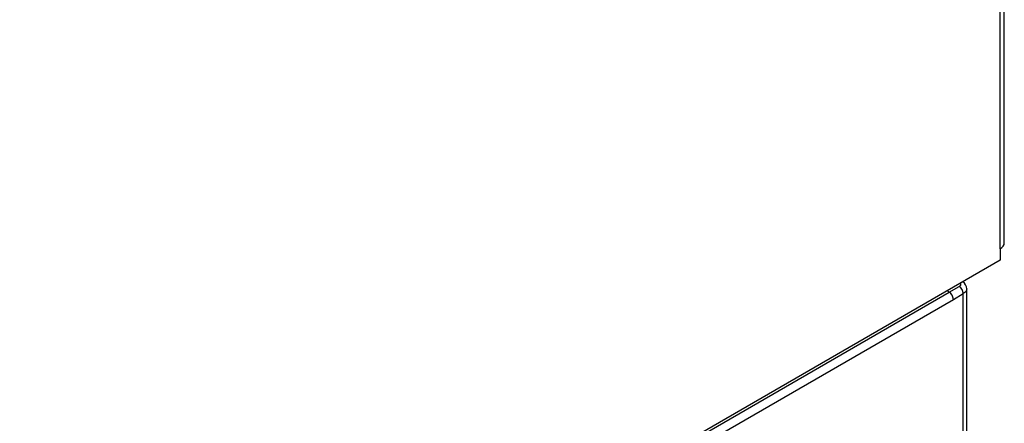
# Model space of a CAD drawing. Header units: millimetres. Extents: x 0 to 200, y 0 to 287.
# Tile 45 of 73: x 187.75 to 191.95, y 97.13 to 98.85. Entities that reach past the tile are written whole.
import ezdxf

# ---------------------------------------------------------------- set-up
doc = ezdxf.new("R2010")
doc.units = ezdxf.units.MM
doc.layers.add('148.257_BW4C_CTM', color=7, linetype='Continuous')
doc.layers.add('Standard', color=7, linetype='Continuous')

# ---------------------------------------------------------------- blocks, each defined once
blk = doc.blocks.new('SE3')
at = {"layer": '148.257_BW4C_CTM', "color": 7, "linetype": 'Continuous'}
for p, q in [((191.9519, 97.9006), (191.9519, 103.7631)), ((191.9343, 97.8761), (191.9343, 103.7386)), ((191.9343, 97.8761), (191.9343, 97.8271)), ((191.9343, 97.8271), (187.7518, 95.4123)), ((191.717, 97.6909), (191.7078, 97.6963)), ((191.717, 97.6909), (191.7595, 97.7153)), ((191.7916, 96.9378), (191.7916, 97.7052)), ((187.7678, 95.4108), (191.717, 97.6909)), ((187.7857, 95.3805), (191.7346, 97.6603)), ((191.7346, 97.6603), (191.777, 97.6847)), ((191.777, 96.9183), (191.777, 97.6847))]:
    blk.add_line(p, q, dxfattribs=at)
for centre, radius, start, end in [((191.7381, 97.6828), 0.039, 2.9007, 56.599), ((191.7539, 97.7039), 0.0377, 1.3416, 56.2392), ((191.6955, 97.6582), 0.0391, 3.1147, 56.5958)]:
    blk.add_arc(centre, radius, start, end, dxfattribs=at)
blk.add_ellipse((191.8919, 97.9006), major_axis=(-0.06, 0), ratio=0.57735, start_param=2.356194, end_param=3.141593, dxfattribs=at)
blk.add_open_spline([(191.7595, 97.7153), (191.7603, 97.7158), (191.7617, 97.7167), (191.7635, 97.7183), (191.7652, 97.7202), (191.7665, 97.7227), (191.767, 97.7255), (191.7666, 97.7279), (191.766, 97.7292), (191.7658, 97.7297)], degree=3, knots=[0, 0, 0, 0, 0.0831994, 0.1659965, 0.2492308, 0.373532, 0.4978945, 0.6227874, 0.6852518, 0.6852518, 0.6852518, 0.6852518], dxfattribs=at)
blk.add_open_spline([(191.7916, 97.7051), (191.7916, 97.6976), (191.7862, 97.6901), (191.777, 97.6847)], degree=3, dxfattribs=at)

msp = doc.modelspace()

# ---------------------------------------------------------------- block references
at = {"layer": 'Standard'}
msp.add_blockref('SE3', (0, 0), dxfattribs=at)

doc.saveas('drawing.dxf')
